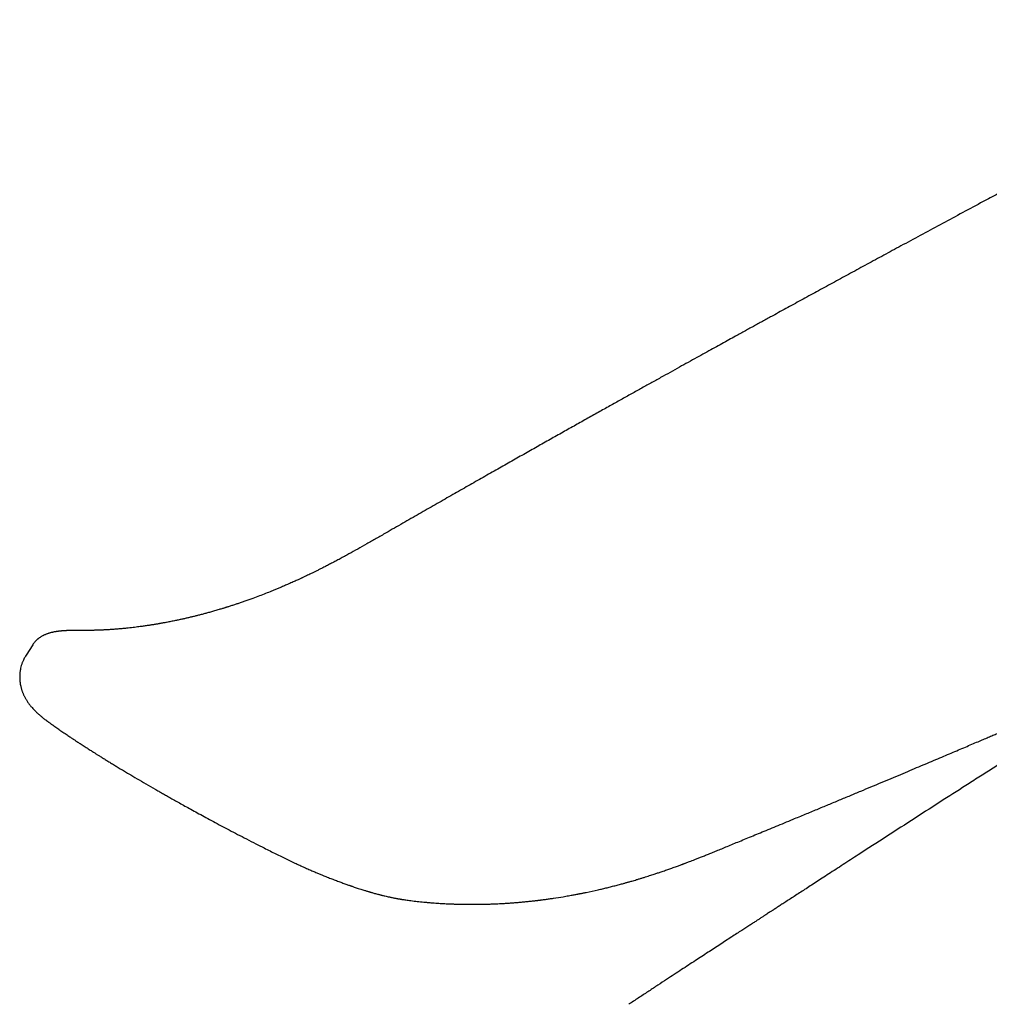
# Model space of a CAD drawing. Header units: millimetres. Extents: x 8 to 743, y 12 to 692.
# Tile 30 of 57: x 544 to 600, y 273 to 330. Entities that reach past the tile are written whole.
import ezdxf

# ---------------------------------------------------------------- set-up
doc = ezdxf.new("R2010")
doc.units = ezdxf.units.MM

msp = doc.modelspace()

# ---------------------------------------------------------------- linework, layer by layer
at = {"color": 7, "linetype": 'Continuous', "lineweight": 30}
msp.add_line((544.688, 293.733), (544.301, 293.13), dxfattribs=at)
for points, knots in [([(643.961, 323.635), (643.843, 323.702), (643.614, 323.834), (643.273, 324.026), (642.944, 324.21), (642.628, 324.383), (642.327, 324.546), (642.043, 324.699), (641.774, 324.842), (641.52, 324.976), (641.279, 325.101), (641.053, 325.218), (640.842, 325.327), (640.647, 325.426), (640.468, 325.516), (640.308, 325.597), (640.165, 325.668), (640.041, 325.73), (639.932, 325.784), (639.837, 325.831), (639.755, 325.871), (639.688, 325.904), (639.64, 325.928), (639.603, 325.946), (639.56, 325.967), (639.501, 325.996), (639.419, 326.036), (639.316, 326.086), (639.189, 326.147), (639.037, 326.22), (638.864, 326.304), (638.667, 326.397), (638.377, 326.534), (637.996, 326.711), (637.527, 326.926), (637.043, 327.141), (636.544, 327.357), (636.028, 327.573), (635.522, 327.776), (635.027, 327.968), (634.547, 328.147), (634.055, 328.323), (633.552, 328.494), (633.039, 328.66), (632.517, 328.821), (631.992, 328.972), (631.47, 329.114), (630.956, 329.244), (630.451, 329.362), (629.956, 329.469), (629.472, 329.565), (628.999, 329.65), (628.542, 329.724), (628.099, 329.788), (627.671, 329.841), (627.256, 329.886), (626.915, 329.917), (626.647, 329.938), (626.451, 329.951), (626.27, 329.962), (626.106, 329.97), (625.962, 329.977), (625.842, 329.981), (625.745, 329.984), (625.668, 329.986), (625.603, 329.988), (625.549, 329.989), (625.503, 329.99), (625.455, 329.991), (625.395, 329.992), (625.314, 329.993), (625.211, 329.993), (625.09, 329.994), (624.96, 329.993), (624.714, 329.99), (624.359, 329.98), (623.897, 329.955), (623.544, 329.927), (623.292, 329.903), (623.14, 329.887), (622.988, 329.869), (622.839, 329.851), (622.7, 329.832), (622.576, 329.815), (622.471, 329.799), (622.383, 329.786), (622.3, 329.772), (622.208, 329.757), (622.094, 329.738), (621.957, 329.713), (621.803, 329.684), (621.638, 329.651), (621.471, 329.616), (621.305, 329.579), (621.141, 329.541), (620.975, 329.501), (620.825, 329.463), (620.698, 329.43), (620.6, 329.403), (620.519, 329.381), (620.455, 329.363), (620.402, 329.349), (620.351, 329.334), (620.293, 329.317), (620.226, 329.298), (620.15, 329.275), (620.064, 329.25), (619.963, 329.219), (619.845, 329.183), (619.714, 329.142), (619.579, 329.098), (619.443, 329.054), (619.307, 329.008), (619.001, 328.904), (618.62, 328.769), (618.161, 328.599), (617.797, 328.46), (617.442, 328.322), (617.115, 328.191), (616.814, 328.069), (616.593, 327.978), (616.438, 327.913), (616.351, 327.877), (616.281, 327.847), (616.227, 327.824), (616.19, 327.809), (616.164, 327.798), (616.141, 327.788), (616.114, 327.777), (616.082, 327.763), (616.043, 327.746), (615.984, 327.721), (615.898, 327.684), (615.782, 327.634), (615.651, 327.578), (615.508, 327.516), (615.354, 327.448), (615.187, 327.374), (615.013, 327.297), (614.837, 327.218), (614.567, 327.096), (614.206, 326.931), (613.757, 326.721), (613.319, 326.513), (612.889, 326.305), (612.468, 326.098), (612.056, 325.892), (611.655, 325.69), (611.259, 325.487), (610.819, 325.26), (610.328, 325.003), (609.783, 324.717), (609.211, 324.416), (608.611, 324.099), (607.983, 323.768), (607.339, 323.427), (606.68, 323.078), (606.04, 322.739), (605.422, 322.411), (604.828, 322.095), (604.228, 321.776), (603.627, 321.456), (603.03, 321.138), (602.326, 320.762), (601.518, 320.33), (600.607, 319.843), (599.608, 319.308), (598.523, 318.725), (597.356, 318.097), (596.208, 317.478), (595.12, 316.891), (594.09, 316.333), (593.117, 315.806), (592.162, 315.287), (591.225, 314.777), (590.305, 314.276), (589.402, 313.783), (588.516, 313.298), (587.842, 312.929), (587.375, 312.673), (587.108, 312.526), (586.842, 312.381), (586.579, 312.236), (586.315, 312.091), (586.046, 311.943), (585.767, 311.789), (585.448, 311.614), (585.087, 311.415), (584.681, 311.191), (584.254, 310.956), (583.807, 310.709), (583.339, 310.45), (582.851, 310.181), (582.343, 309.899), (581.814, 309.606), (581.265, 309.301), (580.699, 308.987), (580.116, 308.662), (579.517, 308.329), (578.899, 307.984), (578.256, 307.626), (577.59, 307.253), (576.9, 306.867), (576.19, 306.469), (575.46, 306.058), (574.714, 305.638), (573.953, 305.209), (573.176, 304.771), (572.381, 304.321), (571.56, 303.856), (570.715, 303.376), (569.843, 302.88), (568.952, 302.372), (568.041, 301.851), (567.109, 301.319), (566.158, 300.773), (565.518, 300.405), (565.195, 300.219)], [0, 0, 0, 0, 0.004541, 0.008875, 0.013002, 0.016921, 0.020633, 0.024077, 0.027322, 0.030368, 0.033214, 0.035909, 0.038397, 0.040679, 0.042756, 0.044627, 0.046264, 0.047704, 0.048945, 0.049997, 0.050987, 0.051753, 0.052296, 0.052639, 0.053037, 0.053748, 0.054675, 0.055818, 0.057281, 0.058992, 0.060951, 0.06316, 0.06562, 0.070673, 0.075822, 0.081061, 0.086389, 0.091805, 0.097304, 0.102083, 0.106922, 0.111819, 0.116774, 0.121784, 0.12685, 0.131945, 0.136959, 0.141878, 0.146704, 0.151435, 0.156071, 0.16061, 0.165053, 0.169314, 0.173483, 0.177561, 0.181546, 0.183597, 0.185592, 0.187419, 0.189065, 0.190532, 0.191819, 0.192718, 0.193501, 0.194171, 0.194726, 0.195166, 0.195601, 0.196191, 0.197019, 0.198085, 0.199385, 0.20077, 0.202153, 0.207089, 0.212016, 0.216996, 0.218687, 0.220387, 0.222097, 0.223815, 0.225448, 0.226856, 0.228069, 0.229088, 0.229914, 0.230973, 0.23231, 0.233924, 0.235811, 0.237816, 0.239862, 0.241857, 0.243889, 0.245957, 0.248044, 0.249515, 0.250763, 0.251791, 0.2526, 0.253207, 0.253828, 0.254575, 0.255448, 0.256448, 0.257573, 0.258824, 0.260443, 0.262219, 0.264034, 0.265854, 0.267679, 0.269508, 0.2782, 0.283197, 0.28822, 0.293076, 0.297721, 0.301636, 0.305388, 0.306788, 0.307982, 0.308949, 0.309689, 0.310172, 0.310466, 0.310752, 0.311117, 0.311563, 0.312089, 0.312695, 0.314014, 0.315602, 0.31746, 0.319346, 0.321446, 0.323761, 0.326171, 0.328559, 0.330925, 0.337154, 0.343224, 0.349134, 0.354885, 0.360574, 0.366096, 0.37145, 0.376681, 0.381991, 0.389093, 0.396365, 0.403813, 0.411994, 0.420391, 0.429004, 0.43783, 0.446872, 0.454694, 0.462671, 0.470774, 0.478845, 0.486857, 0.494811, 0.507192, 0.51943, 0.531523, 0.547494, 0.563207, 0.578662, 0.593859, 0.607205, 0.620324, 0.633213, 0.645874, 0.658307, 0.67051, 0.682484, 0.69423, 0.697866, 0.70148, 0.705071, 0.70864, 0.712186, 0.71579, 0.719571, 0.723527, 0.728752, 0.734256, 0.74004, 0.746102, 0.752443, 0.759064, 0.765964, 0.773143, 0.780601, 0.788339, 0.79621, 0.80435, 0.81276, 0.821439, 0.830552, 0.839945, 0.849617, 0.859568, 0.869799, 0.880118, 0.890707, 0.901565, 0.912693, 0.924325, 0.936237, 0.948429, 0.960901, 0.973654, 0.986687, 1, 1, 1, 1]), ([(565.194, 300.219), (565.005, 300.11), (564.632, 299.896), (564.083, 299.582), (563.554, 299.283), (563.122, 299.043), (562.782, 298.857), (562.528, 298.719), (562.279, 298.587), (562.037, 298.459), (561.803, 298.338), (561.59, 298.229), (561.399, 298.133), (561.229, 298.048), (561.068, 297.968), (560.916, 297.894), (560.774, 297.825), (560.642, 297.762), (560.53, 297.709), (560.439, 297.665), (560.368, 297.632), (560.306, 297.603), (560.244, 297.574), (560.172, 297.541), (560.082, 297.499), (559.979, 297.452), (559.863, 297.4), (559.74, 297.344), (559.612, 297.287), (559.485, 297.232), (559.362, 297.178), (559.243, 297.127), (559.097, 297.064), (558.928, 296.993), (558.736, 296.914), (558.496, 296.816), (558.198, 296.697), (557.834, 296.557), (557.508, 296.435), (557.227, 296.334), (557.003, 296.255), (556.789, 296.181), (556.587, 296.112), (556.421, 296.057), (556.29, 296.015), (556.191, 295.983), (556.099, 295.953), (556.017, 295.927), (555.946, 295.905), (555.887, 295.887), (555.832, 295.87), (555.772, 295.851), (555.697, 295.828), (555.605, 295.8), (555.496, 295.768), (555.371, 295.731), (555.204, 295.683), (555.006, 295.627), (554.785, 295.566), (554.57, 295.508), (554.362, 295.454), (554.16, 295.403), (553.968, 295.356), (553.777, 295.31), (553.585, 295.265), (553.387, 295.22), (553.183, 295.176), (553.001, 295.137), (552.843, 295.104), (552.711, 295.078), (552.583, 295.053), (552.465, 295.03), (552.361, 295.011), (552.27, 294.994), (552.194, 294.98), (552.135, 294.969), (552.089, 294.961), (552.05, 294.955), (552.007, 294.947), (551.95, 294.937), (551.877, 294.925), (551.787, 294.91), (551.689, 294.894), (551.587, 294.878), (551.486, 294.862), (551.342, 294.84), (551.156, 294.813), (550.951, 294.784), (550.765, 294.76), (550.594, 294.739), (550.413, 294.718), (550.223, 294.697), (550.018, 294.676), (549.8, 294.655), (549.566, 294.636), (549.362, 294.62), (549.195, 294.609), (549.072, 294.601), (548.965, 294.595), (548.878, 294.591), (548.81, 294.587), (548.758, 294.585), (548.714, 294.583), (548.679, 294.581), (548.651, 294.58), (548.628, 294.579), (548.604, 294.578), (548.575, 294.577), (548.536, 294.576), (548.489, 294.574), (548.432, 294.572), (548.361, 294.57), (548.274, 294.568), (548.17, 294.565), (548.053, 294.563), (547.923, 294.562), (547.833, 294.561), (547.786, 294.561)], [0, 0, 0, 0, 0.030681, 0.060324, 0.088944, 0.116557, 0.130628, 0.144434, 0.157977, 0.171259, 0.18411, 0.196262, 0.206122, 0.215469, 0.224303, 0.232625, 0.240435, 0.247734, 0.254368, 0.258893, 0.262806, 0.266106, 0.269168, 0.273133, 0.278079, 0.284007, 0.290233, 0.297262, 0.304499, 0.311531, 0.318357, 0.324979, 0.331395, 0.342626, 0.353167, 0.363479, 0.382753, 0.40313, 0.424612, 0.437832, 0.450512, 0.462586, 0.474052, 0.48491, 0.490738, 0.496375, 0.501736, 0.506452, 0.510482, 0.513824, 0.516529, 0.519869, 0.524166, 0.529421, 0.535633, 0.542803, 0.55093, 0.564244, 0.576969, 0.589106, 0.601455, 0.613128, 0.624124, 0.634947, 0.646436, 0.65777, 0.669694, 0.682209, 0.68986, 0.697717, 0.705502, 0.712501, 0.71868, 0.724036, 0.728571, 0.732285, 0.734626, 0.736691, 0.739248, 0.742359, 0.746934, 0.752343, 0.758435, 0.764549, 0.770607, 0.776609, 0.790535, 0.804149, 0.813917, 0.824297, 0.835311, 0.846957, 0.859235, 0.872949, 0.887374, 0.902501, 0.911039, 0.918667, 0.925387, 0.931199, 0.934996, 0.938273, 0.941028, 0.943262, 0.944975, 0.946349, 0.947616, 0.949466, 0.951898, 0.954913, 0.958511, 0.962691, 0.968476, 0.9751, 0.982562, 0.990862, 1, 1, 1, 1]), ([(588.318, 283.4), (588.486, 283.469), (588.888, 283.635), (589.518, 283.896), (590.202, 284.179), (590.866, 284.455), (591.512, 284.723), (592.139, 284.984), (592.746, 285.238), (593.344, 285.488), (593.931, 285.734), (594.507, 285.976), (595.063, 286.209), (595.598, 286.434), (596.112, 286.651), (596.61, 286.861), (597.09, 287.064), (597.554, 287.26), (597.996, 287.447), (598.416, 287.625), (598.815, 287.794), (599.192, 287.954), (599.539, 288.101), (599.856, 288.236), (600.145, 288.359), (600.416, 288.474), (600.669, 288.582), (600.904, 288.682), (601.173, 288.797), (601.484, 288.93), (601.844, 289.084), (602.209, 289.24), (602.579, 289.398), (602.956, 289.559), (603.271, 289.694), (603.522, 289.802), (603.705, 289.881), (603.88, 289.956), (604.041, 290.025), (604.185, 290.087), (604.312, 290.142), (604.42, 290.188), (604.514, 290.228), (604.602, 290.266), (604.696, 290.307), (604.798, 290.351), (604.911, 290.399), (605.057, 290.462), (605.241, 290.541), (605.467, 290.639), (605.716, 290.746), (605.984, 290.862), (606.269, 290.985), (606.564, 291.113), (606.923, 291.268), (607.348, 291.452), (607.844, 291.666), (608.358, 291.89), (608.892, 292.122), (609.442, 292.361), (610.007, 292.607), (610.588, 292.86), (611.187, 293.122), (611.733, 293.361), (612.223, 293.575), (612.65, 293.763), (613.075, 293.949), (613.486, 294.13), (613.878, 294.302), (614.243, 294.463), (614.582, 294.612), (614.896, 294.75), (615.193, 294.881), (615.471, 295.004), (615.724, 295.116), (615.953, 295.217), (616.158, 295.307), (616.349, 295.392), (616.526, 295.47), (616.688, 295.542), (616.835, 295.607), (616.968, 295.666), (617.106, 295.727), (617.258, 295.794), (617.434, 295.872), (617.627, 295.958), (617.837, 296.051), (618.027, 296.135), (618.195, 296.21), (618.343, 296.275), (618.507, 296.348), (618.688, 296.428), (618.885, 296.516), (619.113, 296.618), (619.375, 296.734), (619.671, 296.866), (619.991, 297.008), (620.314, 297.153), (620.64, 297.298), (620.966, 297.443), (621.307, 297.596), (621.666, 297.756), (622.041, 297.924), (622.458, 298.11), (622.918, 298.316), (623.423, 298.543), (623.881, 298.749), (624.169, 298.878), (624.282, 298.929)], [0, 0, 0, 0, 0.0138687, 0.0332263, 0.0520672, 0.0703909, 0.0881979, 0.1054885, 0.122263, 0.1385217, 0.1550017, 0.170916, 0.186265, 0.2010487, 0.2152673, 0.2289207, 0.242346, 0.255176, 0.2674106, 0.2790499, 0.2900938, 0.3005423, 0.3103955, 0.3189045, 0.3269132, 0.3344217, 0.3414298, 0.3479376, 0.3539451, 0.3638326, 0.3737914, 0.3839128, 0.3941966, 0.4046429, 0.4152516, 0.4204015, 0.4255864, 0.4305108, 0.4349719, 0.4389695, 0.4425039, 0.4455748, 0.4479828, 0.4503186, 0.4529152, 0.4557727, 0.4588912, 0.4622704, 0.4679481, 0.4742369, 0.4811369, 0.4886481, 0.4966319, 0.5048558, 0.5133162, 0.5265561, 0.5403365, 0.5546575, 0.569519, 0.584921, 0.6005741, 0.6167485, 0.6334443, 0.6506615, 0.6624292, 0.6744287, 0.6864541, 0.6979505, 0.7088871, 0.7192639, 0.7285351, 0.7373086, 0.7455844, 0.7533627, 0.7606433, 0.7667962, 0.7725425, 0.7778823, 0.7828154, 0.787342, 0.7914619, 0.7951753, 0.7985278, 0.8029861, 0.8079187, 0.8133258, 0.8192074, 0.8255633, 0.829229, 0.8333531, 0.8379436, 0.8430002, 0.848523, 0.8545121, 0.8621691, 0.8704738, 0.879426, 0.8890258, 0.8976789, 0.9067982, 0.9163837, 0.9264354, 0.9369533, 0.9479375, 0.9614815, 0.9756732, 0.9905123, 1, 1, 1, 1]), ([(547.785, 294.561), (547.723, 294.561), (547.604, 294.561), (547.434, 294.561), (547.281, 294.561), (547.146, 294.561), (547.027, 294.56), (546.927, 294.558), (546.844, 294.556), (546.776, 294.554), (546.722, 294.552), (546.678, 294.55), (546.641, 294.548), (546.589, 294.546), (546.515, 294.541), (546.441, 294.536), (546.382, 294.531), (546.336, 294.527), (546.283, 294.522), (546.222, 294.515), (546.16, 294.508), (546.105, 294.5), (546.06, 294.494), (546.022, 294.488), (545.98, 294.481), (545.927, 294.471), (545.861, 294.458), (545.792, 294.442), (545.724, 294.426), (545.668, 294.41), (545.619, 294.395), (545.572, 294.381), (545.519, 294.363), (545.461, 294.341), (545.401, 294.316), (545.343, 294.29), (545.292, 294.266), (545.244, 294.24), (545.192, 294.211), (545.138, 294.178), (545.092, 294.147), (545.055, 294.121), (545.029, 294.101), (545.004, 294.082), (544.979, 294.062), (544.953, 294.04), (544.918, 294.008), (544.872, 293.964), (544.814, 293.902), (544.749, 293.825), (544.709, 293.765), (544.687, 293.733)], [0, 0, 0, 0, 0.051003, 0.098332, 0.141789, 0.181229, 0.216532, 0.247596, 0.272888, 0.294323, 0.31187, 0.325508, 0.336114, 0.347005, 0.375053, 0.405892, 0.418916, 0.433412, 0.450923, 0.471474, 0.494389, 0.51372, 0.528679, 0.540887, 0.552959, 0.572207, 0.596155, 0.622394, 0.646127, 0.667446, 0.682551, 0.698038, 0.716264, 0.737127, 0.758628, 0.778663, 0.795845, 0.810251, 0.826739, 0.845726, 0.863355, 0.872325, 0.880843, 0.889048, 0.89694, 0.904695, 0.914631, 0.930057, 0.949473, 0.972819, 1, 1, 1, 1]), ([(544.3, 293.129), (544.274, 293.087), (544.226, 293.008), (544.168, 292.896), (544.126, 292.804), (544.095, 292.728), (544.07, 292.662), (544.038, 292.571), (544.003, 292.45), (543.972, 292.309), (543.952, 292.187), (543.94, 292.087), (543.933, 291.994), (543.93, 291.891), (543.931, 291.775), (543.938, 291.657), (543.95, 291.543), (543.966, 291.438), (543.986, 291.337), (544.008, 291.249), (544.029, 291.17), (544.052, 291.098), (544.075, 291.03), (544.099, 290.966), (544.122, 290.907), (544.147, 290.85), (544.175, 290.789), (544.208, 290.722), (544.243, 290.654), (544.28, 290.588), (544.319, 290.523), (544.361, 290.456), (544.405, 290.391), (544.444, 290.336), (544.479, 290.289), (544.516, 290.24), (544.56, 290.185), (544.617, 290.117), (544.686, 290.039), (544.764, 289.956), (544.84, 289.879), (544.913, 289.808), (544.985, 289.742), (545.059, 289.676), (545.132, 289.613), (545.193, 289.563), (545.241, 289.524), (545.279, 289.493), (545.323, 289.459), (545.37, 289.422), (545.416, 289.386), (545.457, 289.355), (545.493, 289.328), (545.527, 289.303), (545.563, 289.276), (545.604, 289.246), (545.654, 289.21), (545.714, 289.167), (545.786, 289.114), (545.872, 289.054), (545.972, 288.984), (546.084, 288.906), (546.162, 288.852), (546.203, 288.824)], [0, 0, 0, 0, 0.023587, 0.043458, 0.059393, 0.071284, 0.081792, 0.09242, 0.116761, 0.140905, 0.160254, 0.174341, 0.188585, 0.204731, 0.22327, 0.244473, 0.260954, 0.279275, 0.29638, 0.311384, 0.324536, 0.33725, 0.349739, 0.361547, 0.372397, 0.382611, 0.394418, 0.408247, 0.422978, 0.436262, 0.449662, 0.465823, 0.48202, 0.494719, 0.504934, 0.51746, 0.532073, 0.547942, 0.573048, 0.597626, 0.620784, 0.643373, 0.664851, 0.685918, 0.707915, 0.729156, 0.738339, 0.749103, 0.761602, 0.775732, 0.78879, 0.799513, 0.80918, 0.817751, 0.827557, 0.838589, 0.851602, 0.868009, 0.887871, 0.911104, 0.937615, 0.967291, 1, 1, 1, 1]), ([(546.205, 288.822), (546.225, 288.808), (546.284, 288.768), (546.383, 288.7), (546.501, 288.619), (546.618, 288.539), (546.729, 288.464), (546.829, 288.397), (546.911, 288.342), (546.977, 288.298), (547.031, 288.263), (547.085, 288.227), (547.146, 288.187), (547.217, 288.14), (547.299, 288.086), (547.392, 288.025), (547.496, 287.958), (547.611, 287.883), (547.732, 287.805), (547.853, 287.727), (547.965, 287.656), (548.067, 287.591), (548.16, 287.531), (548.244, 287.478), (548.319, 287.431), (548.385, 287.39), (548.449, 287.349), (548.553, 287.285), (548.701, 287.192), (548.896, 287.071), (549.103, 286.944), (549.317, 286.812), (549.54, 286.677), (549.772, 286.537), (550.011, 286.393), (550.334, 286.2), (550.747, 285.957), (551.255, 285.659), (551.676, 285.416), (552, 285.231), (552.221, 285.105), (552.455, 284.972), (552.708, 284.829), (552.985, 284.674), (553.286, 284.505), (553.612, 284.324), (553.964, 284.131), (554.342, 283.924), (554.746, 283.704), (555.178, 283.471), (555.629, 283.23), (556.098, 282.982), (556.585, 282.727), (557.098, 282.461), (557.61, 282.197), (557.954, 282.023), (558.116, 281.941)], [0, 0, 0, 0, 0.006657, 0.019405, 0.032197, 0.044994, 0.05683, 0.067281, 0.07635, 0.082507, 0.087811, 0.092991, 0.099213, 0.106492, 0.114828, 0.124219, 0.134665, 0.146166, 0.158672, 0.170746, 0.181719, 0.191591, 0.200363, 0.208744, 0.215795, 0.22174, 0.227766, 0.234047, 0.251122, 0.269633, 0.28876, 0.308416, 0.328603, 0.349319, 0.370564, 0.392247, 0.43428, 0.47739, 0.521579, 0.539236, 0.55706, 0.575651, 0.595964, 0.618013, 0.641798, 0.667319, 0.694578, 0.723577, 0.754316, 0.786799, 0.821027, 0.854901, 0.890331, 0.927323, 0.96588, 1, 1, 1, 1]), ([(603.85, 288.796), (603.833, 288.785), (603.78, 288.746), (603.692, 288.685), (603.591, 288.615), (603.503, 288.554), (603.428, 288.503), (603.365, 288.46), (603.316, 288.427), (603.275, 288.399), (603.234, 288.372), (603.187, 288.34), (603.13, 288.301), (603.064, 288.257), (602.99, 288.208), (602.91, 288.154), (602.798, 288.081), (602.651, 287.984), (602.464, 287.862), (602.254, 287.726), (602.019, 287.576), (601.76, 287.41), (601.479, 287.232), (601.179, 287.043), (600.858, 286.841), (600.519, 286.626), (600.16, 286.399), (599.789, 286.164), (599.41, 285.923), (598.658, 285.444), (597.486, 284.694), (595.893, 283.669), (594.247, 282.607), (593.002, 281.802), (592.159, 281.256), (591.726, 280.976), (591.305, 280.702), (590.901, 280.441), (590.519, 280.193), (590.158, 279.959), (589.819, 279.739), (589.498, 279.532), (589.189, 279.331), (588.893, 279.139), (588.61, 278.956), (588.391, 278.813), (588.228, 278.708), (588.118, 278.637), (588.015, 278.57), (587.922, 278.51), (587.85, 278.463), (587.796, 278.428), (587.759, 278.404), (587.73, 278.385), (587.708, 278.371), (587.686, 278.356), (587.657, 278.338), (587.614, 278.31), (587.556, 278.272), (587.481, 278.224), (587.391, 278.165), (587.285, 278.097), (587.163, 278.017), (587.023, 277.926), (586.865, 277.824), (586.692, 277.712), (586.502, 277.588), (586.295, 277.454), (586.072, 277.309), (585.824, 277.148), (585.55, 276.97), (585.249, 276.774), (584.927, 276.565), (584.586, 276.343), (584.238, 276.116), (583.882, 275.884), (583.521, 275.649), (583.144, 275.402), (582.75, 275.145), (582.341, 274.878), (581.915, 274.599), (581.458, 274.299), (580.968, 273.978), (580.444, 273.634), (579.901, 273.277), (579.513, 273.021), (579.305, 272.884), (579.285, 272.871)], [0, 0, 0, 0, 0.002203, 0.007127, 0.011528, 0.015353, 0.018603, 0.021278, 0.023377, 0.0249, 0.026568, 0.028541, 0.030928, 0.033729, 0.036855, 0.040183, 0.043712, 0.050708, 0.058384, 0.066744, 0.076459, 0.08696, 0.098247, 0.110319, 0.123175, 0.13681, 0.151223, 0.16635, 0.181629, 0.196926, 0.257207, 0.323605, 0.390376, 0.457522, 0.475311, 0.493097, 0.510306, 0.52672, 0.54234, 0.556908, 0.570709, 0.583744, 0.596012, 0.608399, 0.619892, 0.630491, 0.635178, 0.639665, 0.643953, 0.647777, 0.650939, 0.652794, 0.654311, 0.655491, 0.656333, 0.657016, 0.65816, 0.65982, 0.662241, 0.665286, 0.668955, 0.673248, 0.678164, 0.683898, 0.690298, 0.697364, 0.705095, 0.713493, 0.722556, 0.732286, 0.743757, 0.756035, 0.769119, 0.783009, 0.797705, 0.811764, 0.82649, 0.841883, 0.857942, 0.874667, 0.89206, 0.910119, 0.930754, 0.952196, 0.974444, 0.997501, 1, 1, 1, 1]), ([(567.011, 278.84), (567.071, 278.834), (567.194, 278.821), (567.386, 278.802), (567.587, 278.784), (567.789, 278.767), (567.983, 278.752), (568.167, 278.739), (568.343, 278.728), (568.517, 278.717), (568.667, 278.709), (568.793, 278.703), (568.894, 278.699), (568.99, 278.695), (569.077, 278.692), (569.154, 278.689), (569.222, 278.687), (569.287, 278.685), (569.357, 278.683), (569.436, 278.68), (569.527, 278.678), (569.628, 278.676), (569.739, 278.674), (569.903, 278.672), (570.111, 278.671), (570.354, 278.671), (570.58, 278.673), (570.788, 278.676), (570.978, 278.681), (571.147, 278.686), (571.302, 278.691), (571.452, 278.696), (571.611, 278.703), (571.783, 278.712), (571.978, 278.722), (572.194, 278.735), (572.429, 278.751), (572.673, 278.77), (572.922, 278.79), (573.178, 278.814), (573.395, 278.835), (573.566, 278.853), (573.683, 278.866), (573.783, 278.877), (573.865, 278.887), (573.925, 278.894), (573.967, 278.899), (574.002, 278.903), (574.043, 278.908), (574.093, 278.914), (574.154, 278.922), (574.233, 278.932), (574.331, 278.945), (574.445, 278.96), (574.565, 278.976), (574.684, 278.993), (574.802, 279.01), (575.064, 279.048), (575.339, 279.092), (575.629, 279.141), (575.784, 279.167), (575.928, 279.193), (576.054, 279.216), (576.163, 279.236), (576.246, 279.252), (576.307, 279.263), (576.349, 279.271), (576.387, 279.279), (576.428, 279.287), (576.479, 279.297), (576.543, 279.309), (576.62, 279.325), (576.707, 279.343), (577.004, 279.403), (577.356, 279.48), (577.762, 279.574), (578.02, 279.636), (578.281, 279.701), (578.544, 279.769), (578.757, 279.825), (578.914, 279.868), (579.012, 279.895), (579.097, 279.918), (579.167, 279.938), (579.227, 279.955), (579.292, 279.973), (579.372, 279.996), (579.476, 280.026), (579.6, 280.062), (579.747, 280.106), (579.913, 280.155), (580.085, 280.208), (580.253, 280.261), (580.409, 280.31), (580.553, 280.356), (580.685, 280.399), (580.803, 280.438), (580.908, 280.473), (581.008, 280.506), (581.112, 280.541), (581.226, 280.58), (581.352, 280.623), (581.479, 280.667), (581.605, 280.711), (581.728, 280.754), (581.857, 280.801), (581.986, 280.847), (582.105, 280.89), (582.211, 280.929), (582.299, 280.961), (582.368, 280.987), (582.413, 281.004), (582.44, 281.014), (582.459, 281.021), (582.485, 281.031), (582.527, 281.046), (582.587, 281.069), (582.664, 281.098), (582.764, 281.136), (582.889, 281.184), (583.04, 281.242), (583.213, 281.31), (583.407, 281.386), (583.623, 281.472), (583.858, 281.566), (584.113, 281.669), (584.388, 281.781), (584.685, 281.903), (585.005, 282.035), (585.348, 282.176), (585.712, 282.327), (586.098, 282.486), (586.504, 282.654), (586.929, 282.828), (587.373, 283.011), (587.839, 283.202), (588.156, 283.333), (588.319, 283.4)], [0, 0, 0, 0, 0.008866, 0.018462, 0.028758, 0.038936, 0.048627, 0.057669, 0.066258, 0.074789, 0.083435, 0.088426, 0.093453, 0.098283, 0.102579, 0.10634, 0.109565, 0.112615, 0.115951, 0.119829, 0.124248, 0.129208, 0.13471, 0.140541, 0.153222, 0.165047, 0.176019, 0.186129, 0.195313, 0.203552, 0.210581, 0.217741, 0.225229, 0.233473, 0.242587, 0.253202, 0.264584, 0.27624, 0.288149, 0.300313, 0.312732, 0.319085, 0.324624, 0.329336, 0.333219, 0.336274, 0.337825, 0.339276, 0.341186, 0.343575, 0.346445, 0.349794, 0.35475, 0.360351, 0.365995, 0.371607, 0.377187, 0.382736, 0.40847, 0.415993, 0.423426, 0.430209, 0.436124, 0.441172, 0.445352, 0.447738, 0.449708, 0.451269, 0.453046, 0.455447, 0.458414, 0.461982, 0.466152, 0.470656, 0.503286, 0.515132, 0.527071, 0.5391, 0.55122, 0.563373, 0.568503, 0.573002, 0.576871, 0.580109, 0.582716, 0.585192, 0.588989, 0.593753, 0.599482, 0.606176, 0.614001, 0.622241, 0.629939, 0.637084, 0.643675, 0.649712, 0.655197, 0.659871, 0.664187, 0.668909, 0.674156, 0.679928, 0.686223, 0.691537, 0.697172, 0.703129, 0.709302, 0.714821, 0.719493, 0.723723, 0.726894, 0.729007, 0.729926, 0.730534, 0.731547, 0.733575, 0.73637, 0.739931, 0.744258, 0.750218, 0.757199, 0.765196, 0.774203, 0.784215, 0.795017, 0.806769, 0.819456, 0.833065, 0.847864, 0.863619, 0.880336, 0.898031, 0.916728, 0.936081, 0.956414, 0.977723, 1, 1, 1, 1]), ([(558.117, 281.941), (558.232, 281.883), (558.458, 281.768), (558.793, 281.601), (559.119, 281.439), (559.437, 281.285), (559.744, 281.139), (560.038, 281.002), (560.317, 280.875), (560.581, 280.757), (560.827, 280.649), (561.056, 280.551), (561.267, 280.462), (561.457, 280.384), (561.628, 280.314), (561.779, 280.253), (561.916, 280.199), (562.046, 280.148), (562.178, 280.097), (562.314, 280.045), (562.483, 279.981), (562.686, 279.906), (562.872, 279.839), (563.006, 279.791), (563.079, 279.766), (563.137, 279.745), (563.195, 279.725), (563.266, 279.701), (563.356, 279.671), (563.465, 279.634), (563.59, 279.593), (563.72, 279.551), (563.843, 279.512), (563.951, 279.479), (564.042, 279.451), (564.12, 279.428), (564.186, 279.408), (564.248, 279.39), (564.314, 279.371), (564.393, 279.348), (564.485, 279.322), (564.586, 279.294), (564.685, 279.268), (564.773, 279.245), (564.841, 279.227), (564.895, 279.213), (564.955, 279.198), (565.032, 279.179), (565.138, 279.154), (565.26, 279.126), (565.374, 279.1), (565.474, 279.079), (565.558, 279.061), (565.642, 279.044), (565.725, 279.028), (565.799, 279.014), (565.86, 279.003), (565.904, 278.995), (565.938, 278.989), (565.971, 278.983), (566.01, 278.976), (566.061, 278.968), (566.133, 278.956), (566.229, 278.941), (566.35, 278.923), (566.489, 278.903), (566.647, 278.883), (566.823, 278.861), (566.946, 278.848), (567.01, 278.841)], [0, 0, 0, 0, 0.039057, 0.07676, 0.112998, 0.147614, 0.180497, 0.211578, 0.240826, 0.268219, 0.29376, 0.317449, 0.339284, 0.359266, 0.376707, 0.392442, 0.406467, 0.419659, 0.433387, 0.447669, 0.46251, 0.486465, 0.511772, 0.521387, 0.52911, 0.534898, 0.540194, 0.54786, 0.557581, 0.56936, 0.583205, 0.598414, 0.612285, 0.623892, 0.634065, 0.642802, 0.650099, 0.656309, 0.663664, 0.67256, 0.682998, 0.694985, 0.707215, 0.717224, 0.725199, 0.731137, 0.736247, 0.745942, 0.758438, 0.773576, 0.789517, 0.799678, 0.809947, 0.82032, 0.830797, 0.840611, 0.848025, 0.853586, 0.857368, 0.860852, 0.865905, 0.872524, 0.880701, 0.894012, 0.910043, 0.92874, 0.950026, 0.973813, 1, 1, 1, 1])]:
    msp.add_open_spline(points, degree=3, knots=knots, dxfattribs=at)

doc.saveas('drawing.dxf')
